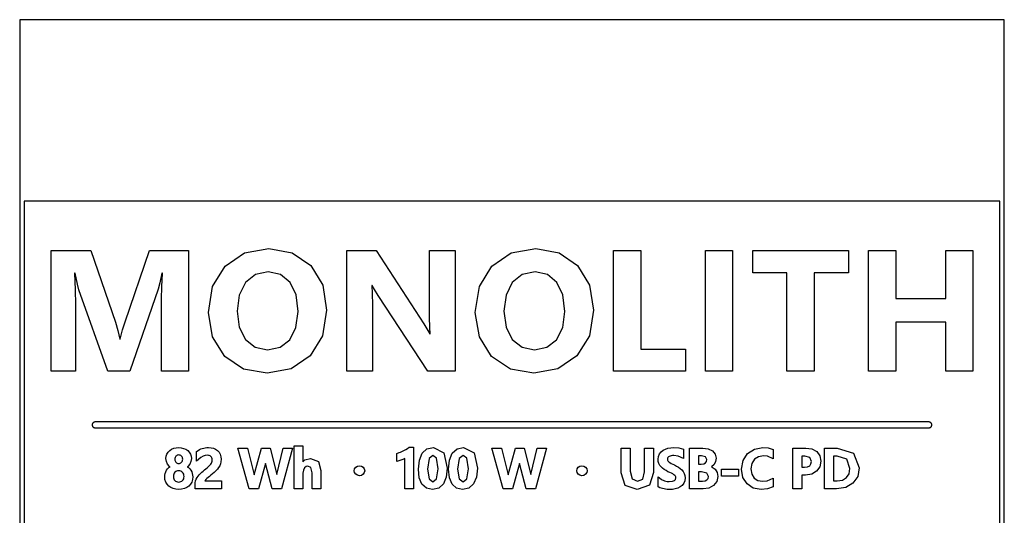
# Model space of a CAD drawing. Header units: metres. Extents: x -22 to 22, y 1.9 to 79.7.
# Tile 35 of 35: x -22 to 22, y 57.6 to 79.7. Entities that reach past the tile are written whole.
import ezdxf

# ---------------------------------------------------------------- set-up
doc = ezdxf.new("R2010")
doc.units = ezdxf.units.M

msp = doc.modelspace()

# ---------------------------------------------------------------- linework, layer by layer
at = {"layer": 'MARKING'}
for points in [[(-20.6, 69.3879), (-18.8228, 69.3879), (-17.7226, 66.1942), (-17.6083, 65.8098), (-17.5302, 65.4235), (-17.5085, 65.4235), (-17.4036, 65.8416), (-17.2933, 66.2014), (-16.1931, 69.3879), (-14.4604, 69.3879), (-14.4604, 63.9998), (-15.6592, 63.9998), (-15.6592, 67.2235), (-15.6481, 67.7736), (-15.6147, 68.3779), (-15.6448, 68.3779), (-15.7337, 67.951), (-15.8131, 67.6636), (-17.0757, 63.9998), (-18.0677, 63.9998), (-19.3531, 67.6263), (-19.4219, 67.8876), (-19.5226, 68.3779), (-19.5563, 68.3779), (-19.5193, 67.6296), (-19.507, 66.9794), (-19.507, 63.9998), (-20.6, 63.9998)], [(-12.8337, 64.6587), (-13.3802, 65.5266), (-13.5624, 66.6223), (-13.3772, 67.7781), (-12.8217, 68.6893), (-11.961, 69.2809), (-10.8605, 69.4781), (-9.8168, 69.2893), (-8.9943, 68.723), (-8.4604, 67.8476), (-8.2825, 66.7317), (-8.467, 65.5849), (-9.0208, 64.684), (-9.8715, 64.1005), (-10.9471, 63.906), (-11.9971, 64.0942)], [(-3.6834, 69.3879), (-2.5374, 69.3879), (-2.5374, 63.9998), (-3.7627, 63.9998), (-5.9836, 67.3858), (-6.1486, 67.6462), (-6.2542, 67.8332), (-6.2686, 67.8332), (-6.246, 67.4721), (-6.2385, 66.9614), (-6.2385, 63.9998), (-7.3844, 63.9998), (-7.3844, 69.3879), (-6.0774, 69.3879), (-3.9395, 66.1077), (-3.7985, 65.8873), (-3.6689, 65.6688), (-3.6533, 65.6688), (-3.6758, 65.9474), (-3.6834, 66.4083)], [(-1.4572, 65.5266), (-1.6394, 66.6223), (-1.4542, 67.7781), (-0.8987, 68.6893), (-0.0381, 69.2809), (1.0625, 69.4781), (2.1062, 69.2893), (2.9286, 68.723), (3.4625, 67.8476), (3.6405, 66.7317), (3.4559, 65.5849), (2.9022, 64.684), (2.0515, 64.1005), (0.9759, 63.906), (-0.0742, 64.0942), (-0.9107, 64.6587)], [(7.7466, 63.9998), (4.5385, 63.9998), (4.5385, 69.3879), (5.7517, 69.3879), (5.7517, 64.9846), (7.7466, 64.9846)], [(8.6446, 63.9998), (8.6446, 69.3879), (9.8579, 69.3879), (9.8579, 63.9998)], [(13.5022, 63.9998), (12.2854, 63.9998), (12.2854, 68.3995), (10.7559, 68.3995), (10.7559, 69.3879), (15.0389, 69.3879), (15.0389, 68.3995), (13.5022, 68.3995)], [(15.937, 69.3879), (17.1502, 69.3879), (17.1502, 67.2392), (19.3819, 67.2392), (19.3819, 69.3879), (20.6, 69.3879), (20.6, 63.9998), (19.3819, 63.9998), (19.3819, 66.1942), (17.1502, 66.1942), (17.1502, 63.9998), (15.937, 63.9998)], [(-11.4671, 68.3144), (-11.909, 67.9546), (-12.1904, 67.3982), (-12.2842, 66.686), (-12.1904, 65.9697), (-11.909, 65.4199), (-11.4746, 65.0709), (-10.9242, 64.9545), (-10.3615, 65.0676), (-9.9286, 65.4066), (-9.6526, 65.9477), (-9.5607, 66.6644), (-9.6499, 67.4093), (-9.9178, 67.9678), (-10.3398, 68.3177), (-10.8942, 68.4344)], [(0.0139, 67.9546), (-0.2674, 67.3982), (-0.3612, 66.686), (-0.2674, 65.9697), (0.0139, 65.4199), (0.4483, 65.0709), (0.9987, 64.9545), (1.5615, 65.0676), (1.9943, 65.4066), (2.2703, 65.9477), (2.3623, 66.6644), (2.273, 67.4093), (2.0052, 67.9678), (1.5831, 68.3177), (1.0288, 68.4344), (0.4558, 68.3144)], [(18.7471, 61.6293), (18.7493, 61.6147), (18.75, 61.6), (18.7493, 61.5853), (18.7471, 61.5707), (18.7435, 61.5565), (18.7386, 61.5426), (18.7323, 61.5293), (18.7247, 61.5167), (18.716, 61.5048), (18.7061, 61.4939), (18.6952, 61.484), (18.6833, 61.4753), (18.6707, 61.4677), (18.6574, 61.4614), (18.6435, 61.4565), (18.6293, 61.4529), (18.6147, 61.4507), (18.6, 61.45), (-18.6, 61.45), (-18.6147, 61.4507), (-18.6293, 61.4529), (-18.6435, 61.4565), (-18.6574, 61.4614), (-18.6707, 61.4677), (-18.6833, 61.4753), (-18.6952, 61.484), (-18.7061, 61.4939), (-18.716, 61.5048), (-18.7247, 61.5167), (-18.7323, 61.5293), (-18.7386, 61.5426), (-18.7435, 61.5565), (-18.7471, 61.5707), (-18.7493, 61.5853), (-18.75, 61.6), (-18.7493, 61.6147), (-18.7471, 61.6293), (-18.7435, 61.6435), (-18.7386, 61.6574), (-18.7323, 61.6707), (-18.7247, 61.6833), (-18.716, 61.6952), (-18.7061, 61.7061), (-18.6952, 61.716), (-18.6833, 61.7247), (-18.6707, 61.7323), (-18.6574, 61.7386), (-18.6435, 61.7435), (-18.6293, 61.7471), (-18.6147, 61.7493), (-18.6, 61.75), (18.6, 61.75), (18.6147, 61.7493), (18.6293, 61.7471), (18.6435, 61.7435), (18.6574, 61.7386), (18.6707, 61.7323), (18.6833, 61.7247), (18.6952, 61.716), (18.7061, 61.7061), (18.716, 61.6952), (18.7247, 61.6833), (18.7323, 61.6707), (18.7386, 61.6574), (18.7435, 61.6435)], [(-14.6724, 60.5519), (-14.5757, 60.5082), (-14.4919, 60.4498), (-14.4227, 60.3774), (-14.3704, 60.2921), (-14.3375, 60.1969), (-14.3265, 60.0937), (-14.3453, 59.9647), (-14.4016, 59.8473), (-14.4871, 59.7483), (-14.5106, 59.7312), (-14.4578, 59.6952), (-14.399, 59.64), (-14.3507, 59.5773), (-14.313, 59.5083), (-14.2862, 59.4338), (-14.2703, 59.3554), (-14.265, 59.2732), (-14.2765, 59.1552), (-14.3118, 59.0456), (-14.3679, 58.9488), (-14.443, 58.8667), (-14.535, 58.8012), (-14.6422, 58.7526), (-14.762, 58.7224), (-14.892, 58.7125), (-15.021, 58.7225), (-15.1403, 58.7526), (-15.2469, 58.8012), (-15.3392, 58.8666), (-15.4147, 58.9485), (-15.4717, 59.0454), (-15.5073, 59.1551), (-15.5189, 59.2732), (-15.5138, 59.3543), (-15.4986, 59.4323), (-15.4725, 59.5066), (-15.4359, 59.5755), (-15.3887, 59.6384), (-15.3307, 59.6941), (-15.2776, 59.7308), (-15.3017, 59.748), (-15.3883, 59.8472), (-15.4447, 59.9647), (-15.4634, 60.0937), (-15.4523, 60.1978), (-15.4192, 60.2934), (-15.3662, 60.3787), (-15.2968, 60.451), (-15.2132, 60.5092), (-15.1171, 60.5527), (-15.0102, 60.5797), (-14.8953, 60.5886), (-14.7797, 60.5795)], [(-13.433, 59.8939), (-13.4149, 59.9371), (-13.4038, 59.983), (-13.4001, 60.0328), (-13.4044, 60.0854), (-13.4167, 60.1282), (-13.4354, 60.1627), (-13.4599, 60.1906), (-13.4901, 60.2126), (-13.5268, 60.2291), (-13.57, 60.2397), (-13.6175, 60.2432), (-13.7106, 60.2324), (-13.8059, 60.1997), (-13.9022, 60.1444), (-14.0983, 59.9806), (-14.0983, 60.4047), (-14.0183, 60.4603), (-13.9615, 60.494), (-13.9027, 60.5229), (-13.8419, 60.5466), (-13.7784, 60.5653), (-13.712, 60.5783), (-13.6422, 60.586), (-13.5676, 60.5885), (-13.4503, 60.5804), (-13.3417, 60.5554), (-13.2441, 60.5136), (-13.1601, 60.4544), (-13.0921, 60.3782), (-13.042, 60.2858), (-13.0113, 60.1797), (-13.0013, 60.062), (-13.0082, 59.9551), (-13.0292, 59.8586), (-13.0633, 59.7707), (-13.1089, 59.6895), (-13.1648, 59.6145), (-13.23, 59.5447), (-13.3028, 59.4774), (-13.3825, 59.4093), (-13.452, 59.3535), (-13.5203, 59.3001), (-13.5836, 59.249), (-13.639, 59.2003), (-13.6844, 59.1541), (-13.7176, 59.1112), (-13.7252, 59.096), (-12.9753, 59.096), (-12.9753, 58.74), (-14.1625, 58.74), (-14.1625, 58.9338), (-14.1564, 59.0185), (-14.1376, 59.1003), (-14.1082, 59.1761), (-14.0708, 59.2465), (-14.0261, 59.3121), (-13.9752, 59.3729), (-13.9197, 59.43), (-13.8614, 59.4843), (-13.8013, 59.5362), (-13.7407, 59.5857), (-13.6808, 59.6338), (-13.6231, 59.6815), (-13.5725, 59.7259), (-13.5275, 59.7686), (-13.4891, 59.8101), (-13.4578, 59.8516)], [(-11.1938, 60.56), (-10.8111, 60.56), (-10.5082, 59.3819), (-10.2231, 60.56), (-9.8055, 60.56), (-10.3046, 58.74), (-10.7149, 58.74), (-11.0221, 59.8686), (-11.33, 58.74), (-11.7473, 58.74), (-12.2562, 60.56), (-11.821, 60.56), (-11.5264, 59.3711)], [(-9.3431, 58.74), (-9.7393, 58.74), (-9.7393, 60.6575), (-9.3431, 60.6575), (-9.3431, 59.9557), (-9.2624, 60.039), (-9.0004, 60.1055), (-8.6513, 59.9633), (-8.5403, 59.5562), (-8.5403, 58.74), (-8.9354, 58.74), (-8.9354, 59.4573), (-8.9879, 59.6933), (-9.1237, 59.761), (-9.1998, 59.7431), (-9.2723, 59.6818), (-9.3243, 59.5825), (-9.3431, 59.4491)], [(-4.796, 60.0936), (-4.8727, 60.0554), (-4.9696, 60.0185), (-5.153, 59.9646), (-5.153, 60.3225), (-5.0454, 60.3591), (-4.9822, 60.3828), (-4.9208, 60.4084), (-4.8604, 60.4366), (-4.8001, 60.468), (-4.7391, 60.5029), (-4.6766, 60.5422), (-4.5957, 60.5979), (-4.4009, 60.5979), (-4.4009, 58.74), (-4.796, 58.74)], [(-4.0159, 60.3326), (-3.8043, 60.5258), (-3.5092, 60.5918), (-3.0438, 60.3509), (-2.8956, 59.6603), (-2.9372, 59.2614), (-3.0649, 58.9626), (-3.2763, 58.7731), (-3.5578, 58.71), (-3.8228, 58.7709), (-4.0221, 58.9532), (-4.1422, 59.2388), (-4.1809, 59.6155), (-4.1407, 60.026)], [(-2.7927, 60.026), (-2.668, 60.3326), (-2.4564, 60.5258), (-2.1613, 60.5918), (-1.6959, 60.3509), (-1.5477, 59.6603), (-1.5893, 59.2614), (-1.717, 58.9626), (-1.9283, 58.7731), (-2.2098, 58.71), (-2.4749, 58.7709), (-2.6742, 58.9532), (-2.7943, 59.2388), (-2.833, 59.6155)], [(0.1596, 60.56), (0.5422, 60.56), (0.8451, 59.3819), (1.1302, 60.56), (1.5478, 60.56), (1.0487, 58.74), (0.6384, 58.74), (0.3312, 59.8686), (0.0233, 58.74), (-0.394, 58.74), (-0.9029, 60.56), (-0.4677, 60.56), (-0.1731, 59.3711)], [(4.8797, 59.4513), (4.8797, 60.56), (5.282, 60.56), (5.282, 59.5262), (5.3699, 59.1868), (5.6108, 59.0834), (5.841, 59.1823), (5.9253, 59.5083), (5.9253, 60.56), (6.3276, 60.56), (6.3276, 59.4786), (6.1463, 58.904), (5.5896, 58.7079), (5.054, 58.8972)], [(7.1836, 59.4066), (7.121, 59.4394), (7.0493, 59.4733), (6.9696, 59.5101), (6.8831, 59.5581), (6.8025, 59.6069), (6.7278, 59.6603), (6.6615, 59.721), (6.6061, 59.79), (6.5632, 59.8687), (6.5363, 59.9593), (6.5275, 60.0625), (6.5427, 60.1889), (6.5894, 60.2999), (6.6609, 60.3921), (6.7505, 60.4652), (6.8547, 60.5206), (6.97, 60.5586), (7.0915, 60.5811), (7.215, 60.5886), (7.4558, 60.5728), (7.6637, 60.5134), (7.6637, 60.0949), (7.4214, 60.2096), (7.2292, 60.2338), (7.1746, 60.2312), (7.1184, 60.223), (7.0674, 60.2094), (7.0246, 60.1903), (6.9902, 60.1663), (6.9649, 60.1385), (6.9499, 60.1079), (6.9445, 60.069), (6.9487, 60.0311), (6.9606, 60.0003), (6.9816, 59.972), (7.0139, 59.9428), (7.0588, 59.913), (7.1158, 59.882), (7.1849, 59.849), (7.2679, 59.8117), (7.3575, 59.7623), (7.4421, 59.7104), (7.5208, 59.6534), (7.5908, 59.5892), (7.6504, 59.5172), (7.6971, 59.4357), (7.7276, 59.3432), (7.7377, 59.2393), (7.723, 59.1061), (7.6777, 58.9918), (7.6073, 58.8989), (7.5174, 58.8263), (7.4119, 58.7731), (7.2946, 58.738), (7.1692, 58.718), (7.0386, 58.7115), (6.9871, 58.7132), (6.9271, 58.7183), (6.8616, 58.7266), (6.7945, 58.7381), (6.7281, 58.7525), (6.6644, 58.7701), (6.6061, 58.7912), (6.5289, 58.8309), (6.5289, 59.2822), (6.6659, 59.1737), (6.7103, 59.147), (6.7607, 59.1231), (6.8147, 59.1029), (6.8711, 59.0869), (6.9274, 59.075), (6.9809, 59.0677), (7.0272, 59.0654), (7.1694, 59.0789), (7.2581, 59.1149), (7.3037, 59.1654), (7.3198, 59.2389), (7.315, 59.276), (7.3, 59.3092), (7.2738, 59.3414), (7.2348, 59.374)], [(9.0819, 60.2962), (9.1239, 60.1134), (9.1001, 59.957), (9.0292, 59.8231), (8.9202, 59.7209), (8.9385, 59.7159), (9.0797, 59.6155), (9.1712, 59.4691), (9.2013, 59.2871), (9.1527, 59.0642), (9.0065, 58.8875), (8.7922, 58.7758), (8.5386, 58.74), (7.9288, 58.74), (7.9288, 60.56), (8.5319, 60.56), (8.7662, 60.5314), (8.9557, 60.4411)], [(11.2389, 60.22), (11.0103, 60.1796), (10.8339, 60.0613), (10.7188, 59.8764), (10.6794, 59.6323), (10.7161, 59.4011), (10.8231, 59.2272), (10.987, 59.1166), (11.201, 59.0788), (11.408, 59.105), (11.6768, 59.2242), (11.6768, 58.8287), (11.4143, 58.7374), (11.1368, 58.711), (10.7831, 58.773), (10.502, 58.9623), (10.3219, 59.2536), (10.2627, 59.6182), (10.3291, 60.0089), (10.5307, 60.32), (10.8352, 60.5224), (11.2048, 60.5889), (11.444, 60.5704), (11.6768, 60.5039), (11.6768, 60.0881), (11.4202, 60.1967)], [(12.5466, 60.56), (13.1265, 60.56), (13.4007, 60.524), (13.6165, 60.4105), (13.7538, 60.2241), (13.7986, 59.9794), (13.752, 59.7304), (13.6109, 59.529), (13.392, 59.3983), (13.1188, 59.3565), (12.9477, 59.3565), (12.9477, 58.74), (12.5466, 58.74)], [(15.4483, 59.2925), (15.2374, 58.9934), (14.9112, 58.8021), (14.5012, 58.74), (13.9659, 58.74), (13.9659, 60.56), (14.5254, 60.56), (15.2674, 60.342), (15.5189, 59.677)], [(-14.767, 60.2033), (-14.7927, 60.2252), (-14.823, 60.2419), (-14.857, 60.2525), (-14.8942, 60.2561), (-14.9332, 60.2523), (-14.9675, 60.2414), (-14.9971, 60.2245), (-15.0225, 60.2019), (-15.0432, 60.1744), (-15.059, 60.1416), (-15.0689, 60.1053), (-15.0722, 60.0665), (-15.0685, 60.0262), (-15.0576, 59.9896), (-15.0406, 59.957), (-15.019, 59.9293), (-14.9931, 59.907), (-14.9632, 59.8903), (-14.9302, 59.8798), (-14.8943, 59.8763), (-14.8585, 59.8799), (-14.8257, 59.8905), (-14.7954, 59.9078), (-14.7688, 59.9306), (-14.7467, 59.9585), (-14.7296, 59.9909), (-14.7188, 60.0271), (-14.7151, 60.0665), (-14.7187, 60.1066), (-14.7295, 60.1437), (-14.746, 60.1764)], [(-3.5369, 59.0633), (-3.3676, 59.1857), (-3.2981, 59.6383), (-3.3665, 60.1086), (-3.531, 60.2342), (-3.7069, 60.1051), (-3.7791, 59.6276), (-3.7087, 59.1837)], [(-2.3608, 59.1837), (-2.189, 59.0633), (-2.0197, 59.1857), (-1.9501, 59.6383), (-2.0185, 60.1086), (-2.1831, 60.2342), (-2.3589, 60.1051), (-2.4312, 59.6276)], [(8.3299, 60.2135), (8.3299, 59.8498), (8.4485, 59.8498), (8.5653, 59.8652), (8.6432, 59.9061), (8.6892, 59.9677), (8.7041, 60.048), (8.6507, 60.1678), (8.4674, 60.2135)], [(13.3089, 60.1433), (13.0842, 60.2078), (12.9477, 60.2078), (12.9477, 59.7064), (13.0663, 59.7064), (13.2111, 59.7255), (13.3054, 59.7766), (13.3607, 59.8555), (13.3793, 59.9616)], [(15.0619, 59.4208), (15.099, 59.6587), (14.9593, 60.0636), (14.5336, 60.2006), (14.367, 60.2006), (14.367, 59.0983), (14.5277, 59.0983), (14.7756, 59.1366), (14.9518, 59.2455)], [(-14.7532, 59.5101), (-14.7937, 59.5332), (-14.8398, 59.548), (-14.8921, 59.5531), (-14.9422, 59.5484), (-14.9878, 59.5346), (-15.0281, 59.5127), (-15.0622, 59.4835), (-15.0902, 59.447), (-15.1118, 59.4033), (-15.1256, 59.3535), (-15.1303, 59.2979), (-15.1258, 59.2392), (-15.1126, 59.1883), (-15.0922, 59.1455), (-15.0656, 59.111), (-15.0328, 59.084), (-14.9931, 59.0638), (-14.946, 59.0509), (-14.8921, 59.0465), (-14.8402, 59.051), (-14.7945, 59.0639), (-14.7548, 59.0848), (-14.7213, 59.1129), (-14.6934, 59.1483), (-14.672, 59.1909), (-14.658, 59.2409), (-14.6532, 59.2981), (-14.6577, 59.3507), (-14.6711, 59.3997), (-14.6919, 59.4433), (-14.7193, 59.48)], [(-7.0325, 59.4669), (-7.0495, 59.5528), (-7.0319, 59.64), (-6.9796, 59.7119), (-6.9043, 59.7593), (-6.8165, 59.7749), (-6.7284, 59.7593), (-6.6533, 59.7119), (-6.601, 59.64), (-6.5834, 59.5525), (-6.6013, 59.466), (-6.6542, 59.3942), (-6.7303, 59.3462), (-6.8201, 59.3305), (-6.9075, 59.3465), (-6.9818, 59.3949)], [(2.9583, 59.3949), (2.9076, 59.4669), (2.8906, 59.5528), (2.9082, 59.64), (2.9605, 59.7119), (3.0358, 59.7593), (3.1236, 59.7749), (3.2117, 59.7593), (3.2868, 59.7119), (3.3391, 59.64), (3.3567, 59.5525), (3.3388, 59.466), (3.2859, 59.3942), (3.2099, 59.3462), (3.12, 59.3305), (3.0326, 59.3465)], [(8.4665, 59.5037), (8.3299, 59.5037), (8.3299, 59.0854), (8.5066, 59.0854), (8.6318, 59.1017), (8.714, 59.1449), (8.7622, 59.2096), (8.7776, 59.2915), (8.7062, 59.446)], [(10.1236, 59.6248), (10.1236, 59.3019), (9.3564, 59.3019), (9.3564, 59.6248)]]:
    msp.add_lwpolyline(points, close=True, dxfattribs=at)
at = {"layer": 'OUTLINE'}
msp.add_lwpolyline([(-22, 1.9), (22, 1.9), (22, 79.7), (-22, 79.7)], close=True, dxfattribs=at)
at = {"layer": 'VISIBLE_REF'}
msp.add_lwpolyline([(-21.8, 9), (21.8, 9), (21.8, 71.6), (-21.8, 71.6)], close=True, dxfattribs=at)

doc.saveas('drawing.dxf')
